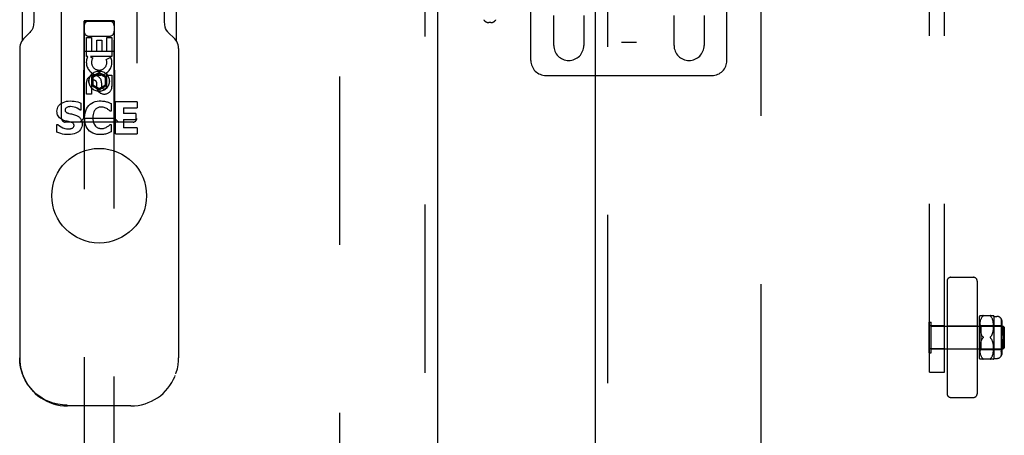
# Model space of a CAD drawing. Header units: inches. Extents: x 0 to 254, y 0 to 165.
# Tile 40 of 78: x 82.83 to 91.01, y 77.51 to 80.96. Entities that reach past the tile are written whole.
import ezdxf

# ---------------------------------------------------------------- set-up
doc = ezdxf.new("R2010")
doc.units = ezdxf.units.IN
doc.header["$LTSCALE"] = 13.988161
doc.header["$MEASUREMENT"] = 0
doc.linetypes.add('HIDDEN', pattern=[0.2, 0.1, -0.1])
for name, color, linetype in [('DEFAULT_2', 8, 'HIDDEN'), ('LEFT_DOOR_ASSEMBLY', 7, 'CONTINUOUS'), ('MASTER_DOOR_ASSEMBLY', 7, 'CONTINUOUS')]:
    doc.layers.add(name, color=color, linetype=linetype)

msp = doc.modelspace()

# ---------------------------------------------------------------- linework, layer by layer
at = {"layer": 'DEFAULT_2', "color": 8, "linetype": 'HIDDEN'}
for p, q in [((85.4891, 45.5185), (85.4891, 120.7285)), ((88.9891, 120.7285), (88.9891, 45.5185)), ((87.8306, 86.0225), (87.8306, 80.7725)), ((87.9556, 86.0225), (87.9556, 80.7725)), ((90.3931, 78.0309), (90.3931, 84.2364)), ((90.5181, 78.0309), (90.5181, 84.2364)), ((87.0781, 80.6235), (87.0781, 81.4724)), ((88.7081, 80.6235), (88.7081, 81.4724)), ((87.2681, 80.7485), (87.2681, 80.9985)), ((87.5181, 80.9985), (87.5181, 80.7485)), ((88.2681, 80.7485), (88.2681, 80.9985)), ((88.5181, 80.9985), (88.5181, 80.7485)), ((86.745, 80.9385), (86.7286, 80.9385)), ((87.9556, 80.7725), (87.8306, 80.7725)), ((87.2031, 80.4985), (88.5831, 80.4985)), ((90.5381, 78.7887), (90.5381, 77.8511)), ((90.5693, 78.8199), (90.7569, 78.8199)), ((90.7881, 78.7887), (90.7881, 77.8511)), ((90.8112, 78.5018), (90.925, 78.5018)), ((90.3891, 78.4479), (90.4071, 78.4479)), ((90.3891, 78.1919), (90.3891, 78.4479)), ((90.4071, 78.1919), (90.4071, 78.4479)), ((90.8081, 78.1449), (90.8081, 78.4949)), ((90.8081, 78.4299), (90.8181, 78.4199)), ((90.8112, 78.4138), (90.8114, 78.4213)), ((90.8114, 78.4211), (90.8118, 78.4287)), ((90.8118, 78.4284), (90.8124, 78.4359)), ((90.8124, 78.4357), (90.8133, 78.443)), ((90.8133, 78.4428), (90.8144, 78.4498)), ((90.8144, 78.4495), (90.8158, 78.4561)), ((90.8157, 78.4559), (90.8173, 78.4621)), ((90.8173, 78.462), (90.8191, 78.4678)), ((90.8181, 78.4199), (90.9881, 78.4199)), ((90.8181, 78.4199), (90.8181, 78.2199)), ((90.8191, 78.4676), (90.8211, 78.473)), ((90.821, 78.4729), (90.8232, 78.4779)), ((90.8232, 78.4778), (90.8256, 78.4824)), ((90.8256, 78.4823), (90.8282, 78.4865)), ((90.8281, 78.4865), (90.8309, 78.4903)), ((90.8337, 78.4937), (90.8367, 78.4968)), ((90.8388, 78.4991), (90.8384, 78.4986)), ((90.8987, 78.4974), (90.8994, 78.4968)), ((90.908, 78.4865), (90.9052, 78.4903)), ((90.9105, 78.4824), (90.9079, 78.4866)), ((90.9129, 78.4779), (90.9105, 78.4824)), ((90.9151, 78.473), (90.9129, 78.4779)), ((90.917, 78.4677), (90.915, 78.4731)), ((90.9188, 78.4621), (90.917, 78.4678)), ((90.9204, 78.456), (90.9188, 78.4622)), ((90.9217, 78.4497), (90.9203, 78.4562)), ((90.9228, 78.4429), (90.9217, 78.4499)), ((90.9237, 78.4359), (90.9228, 78.4431)), ((90.9243, 78.4287), (90.9237, 78.4361)), ((90.9247, 78.4214), (90.9243, 78.4289)), ((90.9249, 78.4142), (90.9247, 78.4216)), ((90.9281, 78.4949), (90.9531, 78.4949)), ((90.9281, 78.4949), (90.9281, 78.1449)), ((90.9881, 78.4743), (90.9881, 78.1655)), ((90.9881, 78.4415), (90.9931, 78.4415)), ((90.9931, 78.4541), (90.9931, 78.4165)), ((90.5181, 78.4164), (90.3931, 78.4164)), ((90.4071, 78.4139), (91.0041, 78.4139)), ((90.5381, 78.4149), (90.7881, 78.4149)), ((90.8112, 78.4067), (90.8112, 78.414)), ((90.8114, 78.3999), (90.8112, 78.4069)), ((90.8118, 78.3935), (90.8114, 78.4001)), ((90.8123, 78.3873), (90.8118, 78.3936)), ((90.8129, 78.3816), (90.8123, 78.3875)), ((90.8137, 78.3762), (90.8129, 78.3817)), ((90.8146, 78.3712), (90.8137, 78.3763)), ((90.8156, 78.3664), (90.8146, 78.3712)), ((90.8167, 78.362), (90.8156, 78.3665)), ((90.8179, 78.3578), (90.8167, 78.362)), ((90.8192, 78.3537), (90.8178, 78.3578)), ((90.8241, 78.3421), (90.8261, 78.3383)), ((90.9077, 78.3348), (90.9101, 78.3385)), ((90.91, 78.3384), (90.9121, 78.3423)), ((90.9121, 78.3422), (90.914, 78.3461)), ((90.914, 78.3461), (90.9156, 78.3501)), ((90.9156, 78.35), (90.9171, 78.3541)), ((90.9171, 78.354), (90.9184, 78.3582)), ((90.9184, 78.3581), (90.9196, 78.3625)), ((90.9196, 78.3624), (90.9207, 78.3669)), ((90.9206, 78.3669), (90.9216, 78.3717)), ((90.9216, 78.3716), (90.9225, 78.3768)), ((90.9225, 78.3767), (90.9233, 78.3822)), ((90.9232, 78.3821), (90.9239, 78.3879)), ((90.9239, 78.3878), (90.9244, 78.3941)), ((90.9244, 78.3939), (90.9248, 78.4006)), ((90.9247, 78.4004), (90.9249, 78.4073)), ((90.9249, 78.4072), (90.9249, 78.4144)), ((90.9881, 78.4165), (90.9931, 78.4165)), ((90.9881, 78.3953), (90.9931, 78.3953)), ((90.9931, 78.4042), (90.9931, 78.3349)), ((91.0141, 78.4039), (91.0041, 78.4139)), ((91.0041, 78.4115), (91.0041, 78.4139)), ((91.0041, 78.2259), (91.0041, 78.4139)), ((91.0141, 78.4039), (91.0141, 78.2359)), ((90.8123, 78.2523), (90.8129, 78.2582)), ((90.8129, 78.2581), (90.8137, 78.2636)), ((90.8137, 78.2635), (90.8146, 78.2687)), ((90.8146, 78.2686), (90.8156, 78.2734)), ((90.8156, 78.2733), (90.8167, 78.2778)), ((90.8167, 78.2778), (90.8179, 78.282)), ((90.8387, 78.3225), (90.8383, 78.3231)), ((90.8383, 78.3167), (90.8387, 78.3173)), ((90.8394, 78.3199), (90.8393, 78.3205)), ((90.8393, 78.3193), (90.8394, 78.3199)), ((90.8983, 78.3161), (90.8978, 78.3167)), ((90.8988, 78.3243), (90.8994, 78.3249)), ((90.8994, 78.3149), (90.8988, 78.3155)), ((90.9024, 78.3118), (90.8994, 78.3149)), ((90.9077, 78.305), (90.9052, 78.3085)), ((90.9101, 78.3013), (90.9077, 78.305)), ((90.9121, 78.2975), (90.91, 78.3014)), ((90.914, 78.2937), (90.9121, 78.2976)), ((90.9156, 78.2897), (90.914, 78.2937)), ((90.9171, 78.2857), (90.9156, 78.2898)), ((90.9184, 78.2816), (90.9171, 78.2858)), ((90.9196, 78.2774), (90.9184, 78.2817)), ((90.9207, 78.2729), (90.9196, 78.2774)), ((90.9216, 78.2681), (90.9206, 78.2729)), ((90.9225, 78.2631), (90.9216, 78.2682)), ((90.9233, 78.2576), (90.9225, 78.2631)), ((90.9239, 78.2519), (90.9232, 78.2577)), ((90.9881, 78.3349), (90.9931, 78.3349)), ((90.9931, 78.3049), (90.9881, 78.3049)), ((90.9931, 78.3049), (90.9931, 78.2356)), ((90.3891, 78.1919), (90.4071, 78.1919)), ((90.5181, 78.2234), (90.3931, 78.2234)), ((90.4071, 78.2259), (91.0041, 78.2259)), ((90.5381, 78.2249), (90.7881, 78.2249)), ((90.8081, 78.2099), (90.8181, 78.2199)), ((90.8112, 78.2329), (90.8114, 78.2399)), ((90.8112, 78.2258), (90.8112, 78.2331)), ((90.8114, 78.2185), (90.8112, 78.226)), ((90.8118, 78.2111), (90.8114, 78.2187)), ((90.8123, 78.2523), (90.8118, 78.2462)), ((90.8124, 78.2039), (90.8118, 78.2114)), ((90.8133, 78.1968), (90.8124, 78.2041)), ((90.8144, 78.1901), (90.8133, 78.197)), ((90.8158, 78.1837), (90.8144, 78.1903)), ((90.8173, 78.1777), (90.8157, 78.1839)), ((90.8191, 78.172), (90.8173, 78.1778)), ((90.8181, 78.2199), (90.9881, 78.2199)), ((90.917, 78.172), (90.9188, 78.1777)), ((90.9188, 78.1776), (90.9204, 78.1838)), ((90.9203, 78.1836), (90.9217, 78.1901)), ((90.9217, 78.1899), (90.9228, 78.1969)), ((90.9228, 78.1967), (90.9237, 78.2039)), ((90.9237, 78.2037), (90.9243, 78.2111)), ((90.9244, 78.2457), (90.9239, 78.252)), ((90.9243, 78.2109), (90.9247, 78.2184)), ((90.9248, 78.2392), (90.9244, 78.2459)), ((90.9249, 78.2325), (90.9247, 78.2394)), ((90.9247, 78.2182), (90.9249, 78.2256)), ((90.9249, 78.2254), (90.9249, 78.2326)), ((90.9881, 78.2445), (90.9931, 78.2445)), ((90.9881, 78.2219), (90.9892, 78.2234)), ((90.9881, 78.2233), (90.9931, 78.2233)), ((90.9881, 78.2007), (90.989, 78.2019)), ((90.9881, 78.1983), (90.9931, 78.1983)), ((90.9898, 78.2032), (90.989, 78.2019)), ((90.9902, 78.225), (90.9892, 78.2234)), ((90.9918, 78.2073), (90.9912, 78.2059)), ((90.9918, 78.2073), (90.9923, 78.2087)), ((90.9931, 78.2233), (90.9931, 78.1857)), ((91.0141, 78.2359), (91.0041, 78.2259)), ((90.925, 78.138), (90.8112, 78.138)), ((90.8211, 78.1668), (90.8191, 78.1722)), ((90.8232, 78.1619), (90.821, 78.1669)), ((90.8256, 78.1574), (90.8232, 78.162)), ((90.8282, 78.1533), (90.8256, 78.1575)), ((90.8309, 78.1495), (90.8281, 78.1533)), ((90.8337, 78.1461), (90.8309, 78.1495)), ((90.8337, 78.1461), (90.8367, 78.143)), ((90.838, 78.1418), (90.8385, 78.1412)), ((90.8994, 78.143), (90.9024, 78.1461)), ((90.9079, 78.1532), (90.9105, 78.1574)), ((90.9105, 78.1574), (90.9129, 78.1619)), ((90.9129, 78.1619), (90.9151, 78.1668)), ((90.915, 78.1667), (90.917, 78.1721)), ((90.9281, 78.1449), (90.9531, 78.1449)), ((90.3931, 78.0309), (90.5181, 78.0309)), ((90.5693, 77.8199), (90.7569, 77.8199))]:
    msp.add_line(p, q, dxfattribs=at)
for points in [[(90.8388, 78.4991), (90.8391, 78.4996), (90.8393, 78.5), (90.8394, 78.5004), (90.8393, 78.5008), (90.8391, 78.5011), (90.8388, 78.5013), (90.8384, 78.5015), (90.838, 78.5017), (90.8374, 78.5017), (90.8367, 78.5018)], [(90.838, 78.5017), (90.8385, 78.5015), (90.8388, 78.5013), (90.8391, 78.5011), (90.8393, 78.5008), (90.8394, 78.5004), (90.8393, 78.5), (90.8391, 78.4996), (90.8388, 78.4991)], [(90.8994, 78.5018), (90.8987, 78.5017), (90.8982, 78.5017), (90.8977, 78.5015), (90.8973, 78.5013), (90.897, 78.5011), (90.8968, 78.5008), (90.8968, 78.5004), (90.8968, 78.5), (90.897, 78.4996), (90.8973, 78.4991), (90.8977, 78.4985), (90.8982, 78.498)], [(90.8987, 78.4974), (90.8982, 78.498), (90.8977, 78.4986), (90.8973, 78.4991), (90.897, 78.4996), (90.8968, 78.5), (90.8968, 78.5004), (90.8968, 78.5008), (90.897, 78.5011), (90.8973, 78.5013), (90.8977, 78.5015), (90.8982, 78.5017), (90.8987, 78.5017)], [(90.8367, 78.4968), (90.8337, 78.4937), (90.8309, 78.4903)], [(90.8367, 78.4968), (90.8374, 78.4974), (90.838, 78.498), (90.8385, 78.4986)], [(90.8994, 78.4968), (90.9024, 78.4937), (90.9052, 78.4903)], [(90.9931, 78.4541), (90.993, 78.456), (90.9929, 78.458), (90.9926, 78.4601), (90.9923, 78.4621), (90.9918, 78.4641), (90.9912, 78.4661), (90.9905, 78.4681), (90.9898, 78.47), (90.989, 78.4718), (90.9881, 78.4735)], [(90.9881, 78.4735), (90.9892, 78.4714), (90.9902, 78.4691), (90.991, 78.4667), (90.9918, 78.4642), (90.9924, 78.4616), (90.9928, 78.459), (90.993, 78.4565), (90.9931, 78.4541)], [(90.9918, 78.4325), (90.991, 78.4343), (90.9902, 78.436), (90.9892, 78.4376), (90.9881, 78.4391)], [(90.9918, 78.4325), (90.9924, 78.4307), (90.9928, 78.4289), (90.993, 78.4271), (90.9931, 78.4254)], [(90.8192, 78.3537), (90.8206, 78.3498), (90.8223, 78.3459)], [(90.8367, 78.3249), (90.8337, 78.328), (90.831, 78.3312), (90.8284, 78.3347), (90.8262, 78.3383), (90.8241, 78.3421), (90.8223, 78.3459), (90.8206, 78.3498)], [(90.9923, 78.4099), (90.9918, 78.4113), (90.9912, 78.4127), (90.9905, 78.4141), (90.9898, 78.4154), (90.989, 78.4167), (90.9881, 78.4179)], [(90.9923, 78.4099), (90.9926, 78.4084), (90.9929, 78.407), (90.993, 78.4056), (90.9931, 78.4042)], [(90.8223, 78.2939), (90.8206, 78.29), (90.8192, 78.2861), (90.8178, 78.282)], [(90.8206, 78.29), (90.8223, 78.2939), (90.8241, 78.2977), (90.8261, 78.3015), (90.8284, 78.3051), (90.831, 78.3086), (90.8337, 78.3118), (90.8367, 78.3149)], [(90.831, 78.3086), (90.8284, 78.3051), (90.8262, 78.3015), (90.8241, 78.2977)], [(90.831, 78.3312), (90.8337, 78.328), (90.8367, 78.3249)], [(90.8367, 78.3249), (90.8373, 78.3243), (90.8378, 78.3237), (90.8383, 78.3231), (90.8387, 78.3225), (90.839, 78.3218), (90.8392, 78.3212), (90.8393, 78.3205)], [(90.8378, 78.3237), (90.8373, 78.3243), (90.8367, 78.3249)], [(90.8367, 78.3149), (90.8373, 78.3155), (90.8378, 78.3161)], [(90.8393, 78.3193), (90.8392, 78.3186), (90.839, 78.318), (90.8387, 78.3173), (90.8383, 78.3167), (90.8378, 78.3161), (90.8373, 78.3155)], [(90.8988, 78.3243), (90.8983, 78.3237), (90.8978, 78.3231), (90.8975, 78.3225), (90.8972, 78.3218), (90.8969, 78.3212), (90.8968, 78.3205), (90.8968, 78.3199)], [(90.8968, 78.3199), (90.8968, 78.3193), (90.8969, 78.3186), (90.8972, 78.318), (90.8975, 78.3173), (90.8978, 78.3167), (90.8983, 78.3161), (90.8988, 78.3155), (90.8994, 78.3149)], [(90.9077, 78.3348), (90.9052, 78.3313), (90.9024, 78.328), (90.8994, 78.3249)], [(90.8994, 78.3149), (90.9024, 78.3118), (90.9052, 78.3085)], [(90.8114, 78.2397), (90.8118, 78.2463), (90.8123, 78.2525)], [(90.9931, 78.1857), (90.993, 78.1833), (90.9928, 78.1808), (90.9924, 78.1782), (90.9918, 78.1757), (90.991, 78.1731), (90.9902, 78.1707), (90.9892, 78.1684), (90.9881, 78.1663)], [(90.9881, 78.1663), (90.989, 78.168), (90.9898, 78.1698), (90.9905, 78.1717), (90.9912, 78.1737), (90.9918, 78.1757), (90.9923, 78.1777), (90.9926, 78.1797), (90.9929, 78.1818), (90.993, 78.1838), (90.9931, 78.1857)], [(90.9898, 78.2032), (90.9905, 78.2045), (90.9912, 78.2059)], [(90.9902, 78.225), (90.991, 78.2267), (90.9918, 78.2285)], [(90.9931, 78.2356), (90.993, 78.2339), (90.9928, 78.2321), (90.9924, 78.2303), (90.9918, 78.2285)], [(90.9931, 78.2144), (90.993, 78.213), (90.9929, 78.2116), (90.9926, 78.2102), (90.9923, 78.2087)], [(90.838, 78.1418), (90.8374, 78.1424), (90.8367, 78.143)], [(90.8367, 78.138), (90.8374, 78.1381), (90.838, 78.1381), (90.8385, 78.1383), (90.8388, 78.1385), (90.8391, 78.1387), (90.8393, 78.139), (90.8394, 78.1394), (90.8393, 78.1398), (90.8391, 78.1402), (90.8388, 78.1407)], [(90.8384, 78.1413), (90.8388, 78.1407), (90.8391, 78.1402), (90.8393, 78.1398), (90.8394, 78.1394), (90.8393, 78.139), (90.8391, 78.1387), (90.8388, 78.1385), (90.8384, 78.1383), (90.838, 78.1381)], [(90.8994, 78.143), (90.8987, 78.1424), (90.8982, 78.1418), (90.8977, 78.1412), (90.8973, 78.1407), (90.897, 78.1402), (90.8968, 78.1398), (90.8968, 78.1394), (90.8968, 78.139), (90.897, 78.1387), (90.8973, 78.1385), (90.8977, 78.1383), (90.8982, 78.1381), (90.8987, 78.1381), (90.8994, 78.138)], [(90.8987, 78.1381), (90.8982, 78.1382), (90.8977, 78.1383), (90.8973, 78.1385), (90.897, 78.1387), (90.8968, 78.139), (90.8968, 78.1394), (90.8968, 78.1398), (90.897, 78.1403), (90.8973, 78.1407), (90.8977, 78.1413), (90.8982, 78.1418)], [(90.908, 78.1533), (90.9052, 78.1495), (90.9024, 78.1461), (90.8994, 78.143)]]:
    msp.add_lwpolyline(points, dxfattribs=at)
for centre, radius, start, end in [((86.7286, 80.9885), 0.05, 210.96375, 270), ((86.745, 80.9885), 0.05, 270, 329.03625), ((87.3931, 80.7485), 0.125, 180, 360), ((88.3931, 80.7485), 0.125, 180, 360), ((87.2031, 80.6235), 0.125, 180, 270), ((88.5831, 80.6235), 0.125, 270, 360), ((90.5693, 78.7887), 0.0312, 90, 180), ((90.7569, 78.7887), 0.0312, 0, 90), ((90.8644, 78.4736), 0.0603, 151.92124, 159.25164), ((90.8717, 78.4736), 0.0603, 20.74836, 28.08214), ((90.9531, 78.4549), 0.04, 28.95502, 90), ((90.8644, 78.1662), 0.0603, 200.74836, 208.07876), ((90.8717, 78.1662), 0.0603, 331.91786, 339.25164), ((90.9531, 78.1849), 0.04, 270, 331.04498), ((90.5693, 77.8511), 0.0312, 180, 270), ((90.7569, 77.8511), 0.0312, 270, 360)]:
    msp.add_arc(centre, radius, start, end, dxfattribs=at)
at = {"layer": 'LEFT_DOOR_ASSEMBLY', "color": 8, "linetype": 'HIDDEN'}
for p, q in [((86.1976, 121.3895), (86.1976, 44.8575)), ((83.1766, 80.141), (83.1766, 81.9985)), ((83.8016, 81.9985), (83.8016, 80.141)), ((83.3626, 80.951), (83.3591, 80.141)), ((83.3626, 80.951), (83.6156, 80.951)), ((83.3641, 80.9528), (83.3641, 45.821)), ((83.6141, 80.9528), (83.3641, 80.9528)), ((83.6141, 80.9496), (83.3641, 80.9496)), ((83.6141, 45.821), (83.6141, 80.9528)), ((83.6191, 80.141), (83.6156, 80.951)), ((83.3825, 80.657), (83.3825, 80.8132)), ((83.3825, 80.8132), (83.4249, 80.8132)), ((83.4041, 80.826), (83.5741, 80.826)), ((83.4249, 80.8132), (83.4249, 80.6997)), ((83.5533, 80.6997), (83.5533, 80.8132)), ((83.5533, 80.8132), (83.5957, 80.8132)), ((83.5957, 80.8132), (83.5957, 80.657)), ((83.4684, 80.6997), (83.4684, 80.7919)), ((83.4684, 80.7919), (83.5108, 80.7919)), ((83.5108, 80.7919), (83.5108, 80.6997)), ((83.3615, 80.701), (83.6166, 80.701)), ((83.3948, 80.657), (83.3825, 80.657)), ((83.393, 80.6535), (83.3948, 80.657)), ((83.5957, 80.657), (83.4181, 80.657)), ((83.4181, 80.657), (83.4367, 80.644)), ((83.4249, 80.6997), (83.4684, 80.6997)), ((83.5108, 80.6997), (83.5533, 80.6997)), ((83.5476, 80.6327), (83.5867, 80.6496)), ((83.4891, 80.5235), (83.4266, 80.4874)), ((83.4266, 80.4874), (83.4266, 80.4153)), ((83.4266, 80.4874), (83.4366, 80.4817)), ((83.4891, 80.512), (83.4366, 80.4817)), ((83.4366, 80.4817), (83.4366, 80.421)), ((83.4891, 80.5235), (83.4891, 80.512)), ((83.5516, 80.4874), (83.4891, 80.5235)), ((83.5416, 80.4817), (83.4891, 80.512)), ((83.5516, 80.4874), (83.5416, 80.4817)), ((83.5416, 80.421), (83.5416, 80.4817)), ((83.5516, 80.4153), (83.5516, 80.4874)), ((83.5533, 80.4083), (83.5533, 80.5008)), ((83.5533, 80.5008), (83.5957, 80.5008)), ((83.5957, 80.5008), (83.5957, 80.4083)), ((83.3825, 80.3445), (83.3825, 80.4369)), ((83.4249, 80.4369), (83.4249, 80.3445)), ((83.4266, 80.4153), (83.4366, 80.421)), ((83.4266, 80.4153), (83.4891, 80.3792)), ((83.4366, 80.421), (83.4891, 80.3907)), ((83.4684, 80.3945), (83.4684, 80.4408)), ((83.4891, 80.3907), (83.5416, 80.421)), ((83.4891, 80.3792), (83.5516, 80.4153)), ((83.4891, 80.3792), (83.4891, 80.3907)), ((83.5094, 80.4369), (83.5094, 80.4084)), ((83.5516, 80.4153), (83.5416, 80.421)), ((83.4249, 80.3445), (83.3825, 80.3445)), ((83.3591, 80.141), (83.3291, 80.111)), ((83.6191, 80.141), (83.3591, 80.141)), ((83.6191, 80.141), (83.6491, 80.111)), ((83.7716, 80.111), (83.2066, 80.111))]:
    msp.add_line(p, q, dxfattribs=at)
at = {"layer": 'LEFT_DOOR_ASSEMBLY', "color": 3, "linetype": 'Continuous'}
msp.add_line((86.3016, 121.3895), (86.3016, 44.8575), dxfattribs=at)
at = {"layer": 'LEFT_DOOR_ASSEMBLY', "color": 7, "linetype": 'Continuous'}
for p, q in [((82.8493, 83.2012), (82.8493, 80.7895)), ((82.9477, 80.9386), (82.9477, 83.2004)), ((84.0304, 83.2004), (84.0304, 80.9386)), ((84.1288, 83.2012), (84.1288, 80.7894)), ((82.9403, 80.897), (82.9403, 80.8971)), ((84.0378, 80.8971), (84.0379, 80.8969)), ((84.0419, 80.8882), (84.0378, 80.897)), ((82.914, 80.8575), (82.8628, 80.806)), ((84.1153, 80.806), (84.0641, 80.8575)), ((82.8284, 80.7227), (82.8284, 78.1485)), ((84.1497, 80.7227), (84.1497, 78.1485)), ((83.3377, 80.2692), (83.3377, 80.2092)), ((83.4891, 80.2866), (83.498, 80.2869)), ((83.5876, 80.265), (83.5876, 80.2025)), ((83.6248, 80.0133), (83.6248, 80.2801)), ((83.8038, 80.2801), (83.6248, 80.2801)), ((83.6924, 80.2295), (83.6924, 80.1822)), ((83.6924, 80.2295), (83.8038, 80.2295)), ((83.8038, 80.2801), (83.8038, 80.2295)), ((83.3377, 80.2092), (83.3318, 80.2092)), ((83.4356, 80.1462), (83.4361, 80.132)), ((83.5876, 80.2025), (83.5808, 80.2025)), ((83.7937, 80.1822), (83.6924, 80.1822)), ((83.7937, 80.1822), (83.7937, 80.1315)), ((83.1384, 80.0272), (83.1384, 80.091)), ((83.1384, 80.091), (83.1444, 80.091)), ((83.5816, 80.091), (83.5876, 80.091)), ((83.5876, 80.091), (83.5876, 80.0291)), ((83.6924, 80.1315), (83.6924, 80.064)), ((83.6924, 80.1315), (83.7937, 80.1315)), ((83.8038, 80.064), (83.6924, 80.064)), ((83.8038, 80.064), (83.8038, 80.0133)), ((83.4978, 80.0065), (83.4891, 80.0068)), ((83.6248, 80.0133), (83.8038, 80.0133)), ((82.8566, 78.0019), (82.8515, 78.0153)), ((82.858, 77.9985), (82.8566, 78.0019)), ((82.8566, 78.0019), (82.8578, 77.9988)), ((82.8598, 77.9945), (82.858, 77.9985)), ((84.1203, 77.9988), (84.1216, 78.0019)), ((83.7534, 77.7495), (83.2247, 77.7495))]:
    msp.add_line(p, q, dxfattribs=at)
for points in [[(82.9403, 80.897), (82.9361, 80.888), (82.9285, 80.8751), (82.9193, 80.8632), (82.914, 80.8575)], [(84.0641, 80.8575), (84.059, 80.863), (84.0497, 80.875), (84.0419, 80.8882)], [(82.8628, 80.806), (82.8608, 80.8039), (82.8515, 80.7929), (82.8437, 80.7808), (82.8373, 80.7676), (82.8326, 80.7537), (82.8296, 80.7394), (82.8285, 80.7249), (82.8284, 80.7227)], [(84.1497, 80.7227), (84.1496, 80.7256), (84.1484, 80.74), (84.1454, 80.7541), (84.1407, 80.7679), (84.1342, 80.7811), (84.1262, 80.7934), (84.1169, 80.8044), (84.1153, 80.806)], [(83.1384, 80.2019), (83.1392, 80.2138), (83.1417, 80.225), (83.146, 80.2356), (83.1519, 80.2454), (83.1594, 80.2543), (83.1684, 80.2622), (83.1785, 80.2692), (83.1899, 80.2752), (83.2027, 80.2802), (83.2167, 80.2839), (83.232, 80.2861), (83.2487, 80.2869)], [(83.2213, 80.233), (83.2167, 80.2301), (83.2129, 80.2267), (83.2099, 80.2228), (83.2076, 80.2187), (83.2064, 80.2144), (83.206, 80.2101)], [(83.2517, 80.2396), (83.2465, 80.2395), (83.2413, 80.239), (83.2361, 80.2382), (83.2311, 80.237), (83.2261, 80.2352), (83.2213, 80.233)], [(83.2487, 80.2869), (83.2653, 80.2862), (83.2813, 80.2846), (83.2965, 80.282), (83.3111, 80.2785), (83.3248, 80.2742), (83.3377, 80.2692)], [(83.3318, 80.2092), (83.3198, 80.218), (83.3073, 80.2254), (83.294, 80.2314), (83.2803, 80.2359), (83.2662, 80.2386), (83.2517, 80.2396)], [(83.3681, 80.1465), (83.3692, 80.168), (83.3723, 80.1878), (83.3775, 80.2057), (83.3844, 80.2218), (83.3931, 80.2362), (83.4033, 80.2488), (83.4147, 80.2596), (83.4274, 80.2687), (83.4412, 80.2759), (83.4562, 80.2814), (83.4721, 80.2849), (83.4891, 80.2866)], [(83.4891, 80.234), (83.4833, 80.2323), (83.4778, 80.23), (83.4725, 80.2272), (83.4675, 80.2238), (83.4628, 80.2199), (83.4584, 80.2156)], [(83.5081, 80.2362), (83.5049, 80.2362), (83.5017, 80.236), (83.4985, 80.2357), (83.4954, 80.2353), (83.4922, 80.2347), (83.4891, 80.234)], [(83.498, 80.2869), (83.5069, 80.2868), (83.5157, 80.2863), (83.5245, 80.2854), (83.5333, 80.284), (83.542, 80.2823), (83.5506, 80.2802)], [(83.552, 80.2232), (83.5445, 80.2272), (83.5371, 80.2304), (83.5296, 80.233), (83.5223, 80.2348), (83.5151, 80.2359), (83.5081, 80.2362)], [(83.5506, 80.2802), (83.5567, 80.2783), (83.5629, 80.2761), (83.569, 80.2736), (83.5752, 80.2709), (83.5814, 80.2681), (83.5876, 80.265)], [(83.5808, 80.2025), (83.5763, 80.2062), (83.5716, 80.2099), (83.5669, 80.2135), (83.5621, 80.2169), (83.5571, 80.2202), (83.552, 80.2232)], [(83.196, 80.1252), (83.1852, 80.1295), (83.1755, 80.1345), (83.1667, 80.1401), (83.159, 80.1466), (83.1525, 80.154), (83.1472, 80.1623), (83.1433, 80.1712), (83.1405, 80.1809), (83.1389, 80.1911), (83.1384, 80.2019)], [(83.206, 80.2101), (83.2062, 80.206), (83.2072, 80.2022), (83.209, 80.1985), (83.2114, 80.1953), (83.2144, 80.1927), (83.2178, 80.1905), (83.2214, 80.1888), (83.2252, 80.1873), (83.2291, 80.1859), (83.233, 80.1847), (83.237, 80.1836), (83.2411, 80.1826)], [(83.2411, 80.1826), (83.2502, 80.1806), (83.2591, 80.1784), (83.268, 80.1763), (83.2766, 80.174), (83.2851, 80.1714), (83.2933, 80.1686)], [(83.2933, 80.1686), (83.2998, 80.166), (83.3058, 80.1633), (83.3112, 80.1604), (83.3162, 80.1574), (83.3208, 80.1543), (83.3249, 80.151), (83.3287, 80.1476), (83.3321, 80.144), (83.3351, 80.1403), (83.3378, 80.1364), (83.3401, 80.1322), (83.3421, 80.1279), (83.3438, 80.1233), (83.3453, 80.1184), (83.3464, 80.1133), (83.3472, 80.1079), (83.3476, 80.1021), (83.3478, 80.0959)], [(83.4531, 80.0127), (83.4372, 80.0188), (83.4228, 80.0268), (83.41, 80.0365), (83.3988, 80.048), (83.3893, 80.0611), (83.3815, 80.0756), (83.3755, 80.0914), (83.3714, 80.1085), (83.3689, 80.1269), (83.3681, 80.1465)], [(83.4584, 80.2156), (83.4516, 80.2071), (83.446, 80.1974), (83.4415, 80.1862), (83.4381, 80.1738), (83.4362, 80.1605), (83.4356, 80.1462)], [(83.1444, 80.091), (83.1585, 80.0797), (83.173, 80.0705), (83.1882, 80.0633), (83.2036, 80.0581), (83.2188, 80.055), (83.2341, 80.0538)], [(83.2537, 80.1103), (83.2437, 80.1128), (83.2339, 80.1152), (83.2241, 80.1174), (83.2145, 80.1196), (83.2051, 80.1223), (83.196, 80.1252)], [(83.3478, 80.0959), (83.347, 80.0828), (83.3443, 80.0706), (83.3399, 80.0592), (83.3338, 80.0488), (83.3262, 80.0394), (83.317, 80.031), (83.3065, 80.0238), (83.2946, 80.0177), (83.2814, 80.0129), (83.2669, 80.0093), (83.251, 80.0072), (83.2338, 80.0065)], [(83.2341, 80.0538), (83.2396, 80.0541), (83.2449, 80.0546), (83.25, 80.0553), (83.2549, 80.0563), (83.2595, 80.0577), (83.2639, 80.0595)], [(83.2803, 80.0845), (83.2799, 80.0892), (83.2784, 80.0935), (83.2758, 80.0975), (83.2723, 80.1011), (83.2683, 80.1041), (83.2637, 80.1066), (83.2589, 80.1087), (83.2537, 80.1103)], [(83.2639, 80.0595), (83.2675, 80.0615), (83.2708, 80.064), (83.2738, 80.0667), (83.2763, 80.0699), (83.2782, 80.0733), (83.2795, 80.077), (83.2802, 80.0807), (83.2803, 80.0845)], [(83.4361, 80.132), (83.438, 80.1187), (83.4415, 80.1063), (83.4463, 80.0949)], [(83.4463, 80.0949), (83.4524, 80.085), (83.4597, 80.0764)], [(83.4597, 80.0764), (83.464, 80.0725), (83.4686, 80.069), (83.4735, 80.066), (83.4785, 80.0635), (83.4837, 80.0614), (83.4891, 80.0598)], [(83.4891, 80.0598), (83.4922, 80.059), (83.4955, 80.0584), (83.4987, 80.0579), (83.5019, 80.0575), (83.5052, 80.0573), (83.5084, 80.0572)], [(83.5084, 80.0572), (83.5164, 80.0576), (83.5242, 80.0588)], [(83.5242, 80.0588), (83.532, 80.0608), (83.5395, 80.0635), (83.5469, 80.0668), (83.554, 80.0706)], [(83.554, 80.0706), (83.5589, 80.0737), (83.5636, 80.0769), (83.5683, 80.0802), (83.5728, 80.0837), (83.5772, 80.0873), (83.5816, 80.091)], [(83.2338, 80.0065), (83.2174, 80.0069), (83.2012, 80.0085), (83.1851, 80.0115), (83.1692, 80.0157), (83.1537, 80.0209), (83.1384, 80.0272)], [(83.4891, 80.0068), (83.4704, 80.0087), (83.4531, 80.0127)], [(83.5336, 80.0096), (83.5247, 80.0081), (83.5158, 80.0071), (83.5069, 80.0066), (83.4978, 80.0065)], [(83.551, 80.0141), (83.5423, 80.0116), (83.5336, 80.0096)], [(83.5876, 80.0291), (83.5814, 80.0263), (83.5753, 80.0235), (83.5692, 80.0208), (83.5632, 80.0183), (83.5571, 80.0161), (83.551, 80.0141)], [(82.8284, 78.1485), (82.8292, 78.1244), (82.8326, 78.091), (82.8389, 78.058), (82.848, 78.0257), (82.8515, 78.0153)], [(82.8515, 78.0153), (82.8452, 78.0344), (82.8359, 78.0718), (82.8304, 78.11), (82.8285, 78.1485)], [(84.1266, 78.0154), (84.1306, 78.0271), (84.1396, 78.0595), (84.1457, 78.0923), (84.149, 78.1254), (84.1497, 78.1485)], [(83.2221, 77.756), (83.1835, 77.7577), (83.1452, 77.7632), (83.1075, 77.7724), (83.0709, 77.7854), (83.036, 77.8017), (83.0029, 77.8215), (82.9718, 77.8445), (82.9431, 77.8705), (82.9172, 77.8991), (82.8943, 77.9301), (82.8745, 77.9632), (82.8598, 77.9945)]]:
    msp.add_lwpolyline(points, dxfattribs=at)
at = {"layer": 'LEFT_DOOR_ASSEMBLY', "color": 8, "linetype": 'HIDDEN'}
for radius in [0.085, 0.0845]:
    msp.add_circle((83.4891, 80.451), radius, dxfattribs=at)
at = {"layer": 'LEFT_DOOR_ASSEMBLY', "color": 7, "linetype": 'Continuous'}
msp.add_circle((83.4891, 79.4985), 0.3937, dxfattribs=at)
at = {"layer": 'LEFT_DOOR_ASSEMBLY', "color": 8, "linetype": 'HIDDEN'}
for centre, radius, start, end in [((83.4041, 80.911), 0.04, 90, 180), ((83.5741, 80.911), 0.04, 0, 90), ((83.4041, 80.866), 0.04, 180, 270), ((83.5741, 80.866), 0.04, 270, 360), ((83.4889, 80.6073), 0.1065, 154.26362, 23.40274), ((83.4889, 80.6073), 0.0639, 144.88948, 23.40261), ((83.4459, 80.4369), 0.0635, 0, 180), ((83.4469, 80.4369), 0.0219, 10.307, 180), ((83.5313, 80.4083), 0.0644, 192.29948, 0.07752), ((83.5313, 80.4083), 0.0219, 179.90115, 360), ((83.2066, 80.141), 0.03, 180, 270), ((83.7716, 80.141), 0.03, 270, 360)]:
    msp.add_arc(centre, radius, start, end, dxfattribs=at)
at = {"layer": 'LEFT_DOOR_ASSEMBLY', "color": 7, "linetype": 'Continuous'}
for centre, major_axis, ratio, start_param, end_param in [((82.8295, 80.9383), (0.0454, 0.1096), 0.995865, -1.557991, -1.176477), ((84.1486, 80.9383), (-0.0454, 0.1096), 0.995865, 1.176477, 1.558029), ((83.2235, 78.1447), (0.1466, -0.3673), 0.995592, 4.712473, 5.904934), ((83.7546, 78.1447), (0.1466, 0.3673), 0.995592, -2.763341, -1.571172)]:
    msp.add_ellipse(centre, major_axis=major_axis, ratio=ratio, start_param=start_param, end_param=end_param, dxfattribs=at)
at = {"layer": 'MASTER_DOOR_ASSEMBLY', "color": 8, "linetype": 'HIDDEN'}
msp.add_line((87.7181, 72.3452), (87.7181, 93.9019), dxfattribs=at)
at = {"layer": 'MASTER_DOOR_ASSEMBLY', "color": 3, "linetype": 'Continuous'}
msp.add_line((87.6141, 72.5002), (87.6141, 93.7469), dxfattribs=at)

doc.saveas('drawing.dxf')
